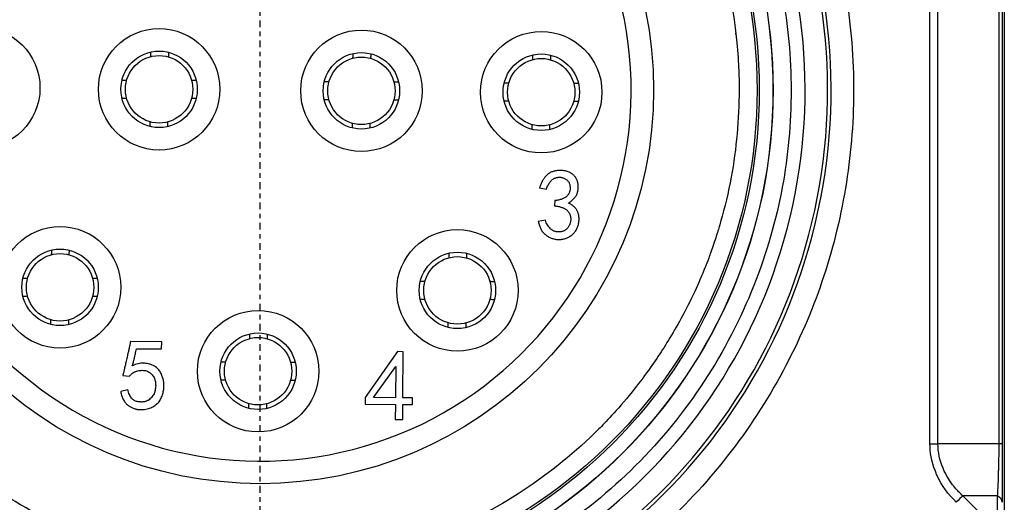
# Model space of a CAD drawing. Header units: millimetres. Extents: x 0 to 3390, y 0 to 1680.
# Tile 93 of 194: x 1534 to 1555, y 433 to 443. Entities that reach past the tile are written whole.
import ezdxf

# ---------------------------------------------------------------- set-up
doc = ezdxf.new("R2010")
doc.units = ezdxf.units.MM
doc.header["$LTSCALE"] = 0.2
doc.linetypes.add('CENTER2', pattern=[1.125, 0.75, -0.125, 0.125, -0.125])
doc.layers.add('02_Center Line', color=1, linetype='CENTER2')

# ---------------------------------------------------------------- blocks, each defined once
blk = doc.blocks.new('A$C0fba9c1c')
for p, q in [((14.896, 18.486), (14.896, 34.214)), ((15.073, 18.486), (15.073, 34.214)), ((16.427, 34.214), (16.427, 18.486)), ((16.5, 34.214), (16.5, 18.486)), ((10.579, 27.6), (10.564, 27.6)), ((10.57, 25.1), (10.578, 25.1)), ((6.209, 24.177), (6.366, 24.15)), ((6.549, 23.894), (6.548, 23.78)), ((6.343, 23.457), (6.185, 23.432)), ((-2.193, 20.753), (-2.886, 20.759)), ((-2.755, 20.6), (-2.194, 20.595)), ((-2.194, 20.595), (-2.193, 20.753)), ((3.051, 20.535), (2.332, 19.514)), ((3.182, 20.534), (3.051, 20.535)), ((3.174, 19.508), (3.182, 20.534)), ((2.516, 19.513), (3.013, 20.202)), ((3.013, 20.202), (3.008, 19.509)), ((-3.058, 20.006), (-2.909, 19.987)), ((-2.946, 19.689), (-3.105, 19.646)), ((2.332, 19.514), (2.331, 19.365)), ((3.008, 19.509), (2.516, 19.513)), ((3.385, 19.506), (3.174, 19.508)), ((3.384, 19.357), (3.385, 19.506)), ((2.331, 19.365), (3.006, 19.36)), ((3.006, 19.36), (3.004, 19.027)), ((3.171, 19.026), (3.173, 19.359)), ((3.173, 19.359), (3.384, 19.357)), ((3.004, 19.027), (3.171, 19.026)), ((14.896, 18.486), (15.073, 18.486)), ((16.427, 18.486), (15.073, 18.486)), ((16.5, 18.486), (16.427, 18.486)), ((15.5, 17.459), (15.5, 17.46)), ((16.394, 17.331), (15.625, 17.331)), ((16.394, 16.561), (15.625, 17.331)), ((16.394, 17.331), (16.394, 16.561))]:
    blk.add_line(p, q)
for centre, radius in [((0, 26.35), 11.407), ((0, 26.35), 11.403), ((0, 26.35), 11.099), ((0, 26.35), 11.051), ((0, 26.35), 8.75), ((-6.25, 26.398), 1.35), ((-2.25, 26.367), 1.35), ((2.25, 26.333), 1.35), ((6.25, 26.302), 1.35), ((-2.25, 26.367), 0.85), ((2.25, 26.333), 0.85), ((-2.25, 26.367), 0.75), ((2.25, 26.333), 0.75), ((6.25, 26.302), 0.85), ((6.25, 26.302), 0.75), ((-4.453, 21.965), 1.35), ((4.385, 21.897), 1.35), ((-4.453, 21.965), 0.85), ((-4.453, 21.965), 0.75), ((4.385, 21.897), 0.85), ((4.385, 21.897), 0.75), ((-0.048, 20.1), 1.35), ((-0.048, 20.1), 0.85), ((-0.048, 20.1), 0.75)]:
    blk.add_circle(centre, radius)
for radius, start, end in [(12.697, 114.3067, 65.6933), (12.619, 114.4631, 65.5369)]:
    blk.add_arc((0, 26.35), radius, start, end)
for centre, major_axis, ratio, start_param, end_param in [((0, 26.35), (2.909, -11.765), 0.999998, 3.326169, 6.040807), ((0, 26.35), (-2.224, -11.913), 0.999998, 0.184575, 2.899213), ((0, 26.35), (8.231, -0.552), 0.999998, 0.059336, 3.200937), ((0, 26.35), (8.231, -0.552), 0.999998, 3.200928, 6.34253), ((15.48, 17.187), (-0.177, -0.177), 0.000012, 3.756125, 4.711938), ((16.25, 17.187), (0.25, 0), 0.707101, 6.283152, 7.23849)]:
    blk.add_ellipse(centre, major_axis=major_axis, ratio=ratio, start_param=start_param, end_param=end_param)
for points, weights in [([(16.55, 39.9), (16.55, 28.479), (16.55, 15)], [1.00791891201, 1.00791722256, 1.00156864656]), ([(-2.444, 27.195), (-2.444, 27.14), (-2.444, 27.092)], [2.23809523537, 2.35786172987, 2.47368420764]), ([(-2.044, 27.192), (-2.044, 27.137), (-2.044, 27.089)], [2.23809523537, 2.35786173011, 2.47368420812]), ([(2.056, 27.16), (2.056, 27.106), (2.055, 27.057)], [2.2380952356, 2.35786173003, 2.47368420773]), ([(2.456, 27.157), (2.456, 27.102), (2.455, 27.054)], [2.2380952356, 2.35786173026, 2.47368420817]), ([(6.056, 27.13), (6.056, 27.075), (6.055, 27.026)], [2.23809523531, 2.35786172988, 2.47368420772]), ([(6.456, 27.127), (6.456, 27.072), (6.455, 27.023)], [2.23809523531, 2.35786173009, 2.47368420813]), ([(-3.075, 26.574), (-3.02, 26.573), (-2.971, 26.573)], [2.23809523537, 2.35786173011, 2.47368420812]), ([(-1.422, 26.561), (-1.477, 26.561), (-1.526, 26.562)], [2.23809523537, 2.35786172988, 2.47368420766]), ([(1.425, 26.539), (1.48, 26.539), (1.529, 26.538)], [2.2380952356, 2.35786173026, 2.47368420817]), ([(3.078, 26.526), (3.023, 26.527), (2.974, 26.527)], [2.2380952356, 2.35786173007, 2.47368420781]), ([(5.425, 26.508), (5.48, 26.508), (5.529, 26.508)], [2.23809523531, 2.35786173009, 2.47368420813]), ([(7.077, 26.496), (7.023, 26.496), (6.974, 26.496)], [2.23809523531, 2.35786172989, 2.47368420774]), ([(-3.078, 26.174), (-3.023, 26.173), (-2.974, 26.173)], [2.23809523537, 2.35786172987, 2.47368420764]), ([(-1.425, 26.161), (-1.48, 26.161), (-1.529, 26.162)], [2.2380952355, 2.35786173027, 2.4736842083]), ([(1.422, 26.139), (1.477, 26.139), (1.526, 26.138)], [2.2380952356, 2.35786173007, 2.47368420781]), ([(3.075, 26.126), (3.02, 26.127), (2.971, 26.127)], [2.2380952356, 2.35786173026, 2.47368420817]), ([(5.422, 26.108), (5.477, 26.108), (5.525, 26.108)], [2.23809523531, 2.35786172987, 2.47368420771]), ([(7.074, 26.096), (7.02, 26.096), (6.971, 26.097)], [2.23809523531, 2.35786173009, 2.47368420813]), ([(-2.455, 25.646), (-2.456, 25.598), (-2.456, 25.543)], [2.47368420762, 2.35786172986, 2.23809523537]), ([(-2.056, 25.54), (-2.056, 25.594), (-2.055, 25.643)], [2.23809523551, 2.35786173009, 2.47368420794]), ([(2.044, 25.611), (2.044, 25.563), (2.044, 25.508)], [2.4736842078, 2.35786173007, 2.2380952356]), ([(2.444, 25.505), (2.444, 25.56), (2.444, 25.608)], [2.2380952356, 2.35786173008, 2.47368420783]), ([(6.044, 25.581), (6.044, 25.532), (6.043, 25.477)], [2.47368420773, 2.35786172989, 2.23809523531]), ([(6.443, 25.474), (6.444, 25.529), (6.444, 25.578)], [2.23809523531, 2.3578617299, 2.47368420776]), ([(-4.647, 22.792), (-4.647, 22.737), (-4.648, 22.689)], [2.23809523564, 2.35786173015, 2.47368420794]), ([(-4.248, 22.686), (-4.247, 22.734), (-4.247, 22.789)], [2.47368420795, 2.35786173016, 2.23809523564]), ([(4.192, 22.724), (4.191, 22.67), (4.191, 22.621)], [2.23809523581, 2.3578617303, 2.47368420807]), ([(4.591, 22.618), (4.591, 22.667), (4.592, 22.721)], [2.47368420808, 2.35786173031, 2.23809523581]), ([(-5.278, 22.171), (-5.223, 22.171), (-5.174, 22.17)], [2.23809523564, 2.35786173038, 2.47368420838]), ([(-3.626, 22.158), (-3.68, 22.159), (-3.729, 22.159)], [2.23809523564, 2.35786173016, 2.47368420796]), ([(3.561, 22.103), (3.616, 22.103), (3.664, 22.102)], [2.23809523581, 2.35786173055, 2.47368420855]), ([(5.213, 22.09), (5.158, 22.091), (5.11, 22.091)], [2.23809523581, 2.35786173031, 2.47368420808]), ([(-5.281, 21.771), (-5.226, 21.771), (-5.178, 21.77)], [2.23809523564, 2.35786173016, 2.47368420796]), ([(-3.629, 21.758), (-3.683, 21.759), (-3.732, 21.759)], [2.23809523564, 2.35786173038, 2.47368420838]), ([(3.558, 21.703), (3.613, 21.703), (3.661, 21.702)], [2.23809523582, 2.35786173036, 2.47368420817]), ([(5.21, 21.69), (5.155, 21.691), (5.107, 21.691)], [2.23809523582, 2.35786173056, 2.47368420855]), ([(-4.66, 21.14), (-4.659, 21.195), (-4.659, 21.243)], [2.23809523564, 2.35786173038, 2.47368420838]), ([(-4.26, 21.137), (-4.259, 21.192), (-4.259, 21.24)], [2.23809523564, 2.35786173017, 2.47368420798]), ([(4.179, 21.072), (4.179, 21.127), (4.18, 21.176)], [2.23809523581, 2.35786173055, 2.47368420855]), ([(4.579, 21.069), (4.579, 21.124), (4.58, 21.172)], [2.23809523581, 2.35786173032, 2.47368420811]), ([(-0.242, 20.928), (-0.242, 20.873), (-0.242, 20.825)], [2.23809523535, 2.35786172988, 2.47368420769]), ([(0.158, 20.821), (0.158, 20.87), (0.158, 20.925)], [2.47368420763, 2.35786172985, 2.23809523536]), ([(-0.873, 20.307), (-0.818, 20.306), (-0.769, 20.306)], [2.23809523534, 2.35786173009, 2.47368420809]), ([(0.78, 20.294), (0.725, 20.294), (0.676, 20.295)], [2.23809523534, 2.35786172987, 2.47368420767]), ([(-0.876, 19.907), (-0.821, 19.906), (-0.772, 19.906)], [2.23809523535, 2.35786172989, 2.47368420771]), ([(0.777, 19.894), (0.722, 19.894), (0.673, 19.895)], [2.23809523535, 2.3578617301, 2.4736842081]), ([(-0.254, 19.276), (-0.254, 19.33), (-0.253, 19.379)], [2.23809523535, 2.3578617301, 2.4736842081]), ([(0.146, 19.273), (0.146, 19.327), (0.146, 19.376)], [2.23809523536, 2.35786172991, 2.47368420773])]:
    blk.add_rational_spline(points, weights, degree=2)
for points, knots in [([(0, 13.153), (-0.722, 13.153), (-1.428, 13.209), (-2.119, 13.321), (-2.835, 13.438), (-3.548, 13.617), (-4.257, 13.858), (-4.981, 14.105), (-5.679, 14.412), (-6.35, 14.781), (-7.026, 15.152), (-7.665, 15.579), (-8.266, 16.062), (-8.863, 16.541), (-9.42, 17.078), (-9.939, 17.672), (-10.446, 18.253), (-10.894, 18.863), (-11.282, 19.503), (-11.662, 20.128), (-11.987, 20.781), (-12.258, 21.461), (-12.524, 22.126), (-12.734, 22.809), (-12.888, 23.508), (-13.043, 24.213), (-13.14, 24.915), (-13.18, 25.614), (-13.22, 26.339), (-13.199, 27.073), (-13.116, 27.818), (-13.031, 28.578), (-12.88, 29.325), (-12.665, 30.061), (-12.448, 30.801), (-12.169, 31.516), (-11.826, 32.207), (-11.487, 32.893), (-11.083, 33.553), (-10.615, 34.187), (-10.157, 34.807), (-9.657, 35.376), (-9.116, 35.893), (-8.587, 36.398), (-8.02, 36.857), (-7.414, 37.268), (-6.821, 37.67), (-6.2, 38.022), (-5.55, 38.324)], [0, 0, 0, 0, 0.0625, 0.0625, 0.0625, 0.125, 0.125, 0.125, 0.1875, 0.1875, 0.1875, 0.25, 0.25, 0.25, 0.3125, 0.3125, 0.3125, 0.375, 0.375, 0.375, 0.4375, 0.4375, 0.4375, 0.5, 0.5, 0.5, 0.5625, 0.5625, 0.5625, 0.625, 0.625, 0.625, 0.6875, 0.6875, 0.6875, 0.75, 0.75, 0.75, 0.8125, 0.8125, 0.8125, 0.875, 0.875, 0.875, 0.9375, 0.9375, 0.9375, 1, 1, 1, 1]), ([(0, 14.543), (-0.741, 14.543), (-1.461, 14.608), (-2.158, 14.738), (-2.892, 14.874), (-3.621, 15.086), (-4.346, 15.372), (-5.091, 15.667), (-5.8, 16.035), (-6.471, 16.475), (-7.149, 16.919), (-7.775, 17.428), (-8.348, 18.002), (-8.916, 18.569), (-9.428, 19.202), (-9.884, 19.901), (-10.326, 20.58), (-10.691, 21.281), (-10.978, 22.004), (-11.116, 22.355), (-11.241, 22.721), (-11.35, 23.104), (-11.456, 23.475), (-11.543, 23.841), (-11.609, 24.202), (-11.741, 24.911), (-11.806, 25.627), (-11.807, 26.35), (-11.807, 27.091), (-11.742, 27.81), (-11.612, 28.508), (-11.476, 29.242), (-11.264, 29.971), (-10.978, 30.696), (-10.683, 31.441), (-10.315, 32.15), (-9.875, 32.821), (-9.431, 33.499), (-8.922, 34.125), (-8.348, 34.698), (-7.781, 35.266), (-7.148, 35.778), (-6.449, 36.234), (-5.77, 36.676), (-5.069, 37.041), (-4.346, 37.328), (-3.995, 37.466), (-3.629, 37.591), (-3.246, 37.7), (-2.875, 37.806), (-2.509, 37.893), (-2.148, 37.959), (-1.439, 38.091), (-0.723, 38.157), (0, 38.157)], [0, 0, 0, 0, 0.0625, 0.0625, 0.0625, 0.125, 0.125, 0.125, 0.1875, 0.1875, 0.1875, 0.25, 0.25, 0.25, 0.3125, 0.3125, 0.3125, 0.375, 0.375, 0.375, 0.40625, 0.40625, 0.40625, 0.4375, 0.4375, 0.4375, 0.5, 0.5, 0.5, 0.5625, 0.5625, 0.5625, 0.625, 0.625, 0.625, 0.6875, 0.6875, 0.6875, 0.75, 0.75, 0.75, 0.8125, 0.8125, 0.8125, 0.875, 0.875, 0.875, 0.90625, 0.90625, 0.90625, 0.9375, 0.9375, 0.9375, 1, 1, 1, 1]), ([(5.55, 38.324), (6.205, 38.02), (6.822, 37.672), (7.402, 37.28), (8.003, 36.873), (8.574, 36.411), (9.116, 35.893), (9.669, 35.365), (10.172, 34.793), (10.627, 34.176), (11.084, 33.555), (11.484, 32.899), (11.826, 32.207), (12.166, 31.522), (12.446, 30.801), (12.667, 30.044), (12.883, 29.304), (13.032, 28.562), (13.116, 27.818), (13.197, 27.091), (13.218, 26.362), (13.178, 25.63), (13.139, 24.915), (13.042, 24.208), (12.888, 23.508), (12.733, 22.804), (12.526, 22.126), (12.267, 21.476), (11.999, 20.801), (11.671, 20.143), (11.282, 19.503), (10.885, 18.849), (10.435, 18.234), (9.93, 17.657), (9.422, 17.077), (8.868, 16.546), (8.266, 16.062), (7.67, 15.583), (7.026, 15.154), (6.334, 14.776), (5.658, 14.406), (4.966, 14.1), (4.257, 13.858), (3.565, 13.622), (2.858, 13.445), (2.135, 13.326), (1.428, 13.211), (0.717, 13.153), (0, 13.153)], [0, 0, 0, 0, 0.0625, 0.0625, 0.0625, 0.125, 0.125, 0.125, 0.1875, 0.1875, 0.1875, 0.25, 0.25, 0.25, 0.3125, 0.3125, 0.3125, 0.375, 0.375, 0.375, 0.4375, 0.4375, 0.4375, 0.5, 0.5, 0.5, 0.5625, 0.5625, 0.5625, 0.625, 0.625, 0.625, 0.6875, 0.6875, 0.6875, 0.75, 0.75, 0.75, 0.8125, 0.8125, 0.8125, 0.875, 0.875, 0.875, 0.9375, 0.9375, 0.9375, 1, 1, 1, 1]), ([(0, 38.157), (0.741, 38.157), (1.461, 38.092), (2.158, 37.962), (2.892, 37.826), (3.621, 37.614), (4.346, 37.328), (5.091, 37.033), (5.8, 36.665), (6.471, 36.225), (7.149, 35.781), (7.775, 35.272), (8.348, 34.698), (8.916, 34.131), (9.428, 33.498), (9.884, 32.799), (10.326, 32.12), (10.691, 31.419), (10.978, 30.696), (11.116, 30.345), (11.241, 29.979), (11.35, 29.596), (11.456, 29.225), (11.543, 28.859), (11.609, 28.498), (11.741, 27.789), (11.806, 27.073), (11.807, 26.35), (11.807, 25.609), (11.742, 24.89), (11.612, 24.192), (11.476, 23.458), (11.264, 22.729), (10.978, 22.004), (10.683, 21.259), (10.315, 20.55), (9.875, 19.879), (9.431, 19.201), (8.922, 18.575), (8.348, 18.002), (7.781, 17.434), (7.148, 16.922), (6.449, 16.466), (5.77, 16.024), (5.069, 15.659), (4.346, 15.372), (3.995, 15.234), (3.629, 15.109), (3.246, 15), (2.875, 14.894), (2.509, 14.807), (2.148, 14.741), (1.439, 14.609), (0.723, 14.543), (0, 14.543)], [0, 0, 0, 0, 0.0625, 0.0625, 0.0625, 0.125, 0.125, 0.125, 0.1875, 0.1875, 0.1875, 0.25, 0.25, 0.25, 0.3125, 0.3125, 0.3125, 0.375, 0.375, 0.375, 0.40625, 0.40625, 0.40625, 0.4375, 0.4375, 0.4375, 0.5, 0.5, 0.5, 0.5625, 0.5625, 0.5625, 0.625, 0.625, 0.625, 0.6875, 0.6875, 0.6875, 0.75, 0.75, 0.75, 0.8125, 0.8125, 0.8125, 0.875, 0.875, 0.875, 0.90625, 0.90625, 0.90625, 0.9375, 0.9375, 0.9375, 1, 1, 1, 1]), ([(0, 15.699), (-0.65, 15.699), (-1.299, 15.758), (-1.938, 15.876), (-2.272, 15.938), (-2.603, 16.016), (-2.929, 16.111), (-2.958, 16.119), (-3.015, 16.135), (-3.099, 16.161), (-3.182, 16.186), (-3.293, 16.221), (-3.43, 16.267), (-3.554, 16.309), (-3.656, 16.346), (-3.738, 16.376), (-3.819, 16.407), (-3.88, 16.43), (-3.921, 16.446), (-3.998, 16.477), (-4.118, 16.525), (-4.279, 16.596), (-4.44, 16.667), (-4.642, 16.761), (-4.88, 16.885), (-5.25, 17.077), (-5.56, 17.265), (-5.818, 17.433), (-5.944, 17.516), (-6.083, 17.61), (-6.232, 17.717), (-6.381, 17.824), (-6.541, 17.945), (-6.71, 18.081), (-6.922, 18.252), (-7.094, 18.404), (-7.229, 18.528), (-7.365, 18.653), (-7.464, 18.751), (-7.532, 18.818), (-8.044, 19.331), (-8.504, 19.896), (-8.903, 20.502), (-9.301, 21.108), (-9.637, 21.755), (-9.904, 22.429), (-9.938, 22.515), (-9.986, 22.64), (-10.045, 22.805), (-10.103, 22.97), (-10.172, 23.175), (-10.244, 23.423), (-10.353, 23.801), (-10.425, 24.13), (-10.476, 24.403), (-10.525, 24.669), (-10.575, 24.993), (-10.609, 25.376), (-10.63, 25.615), (-10.64, 25.817), (-10.646, 25.979), (-10.651, 26.141), (-10.651, 26.265), (-10.651, 26.35), (-10.651, 27), (-10.592, 27.649), (-10.474, 28.288), (-10.412, 28.622), (-10.334, 28.953), (-10.239, 29.279), (-10.231, 29.308), (-10.215, 29.364), (-10.19, 29.448), (-10.164, 29.532), (-10.13, 29.643), (-10.083, 29.78), (-10.041, 29.904), (-10.004, 30.006), (-9.974, 30.088), (-9.943, 30.169), (-9.92, 30.23), (-9.904, 30.271), (-9.873, 30.348), (-9.825, 30.468), (-9.754, 30.629), (-9.683, 30.79), (-9.589, 30.992), (-9.465, 31.23), (-9.273, 31.6), (-9.085, 31.91), (-8.917, 32.168), (-8.834, 32.294), (-8.74, 32.433), (-8.633, 32.582), (-8.526, 32.731), (-8.405, 32.891), (-8.269, 33.06), (-8.098, 33.272), (-7.946, 33.444), (-7.822, 33.579), (-7.697, 33.715), (-7.599, 33.814), (-7.532, 33.882), (-7.019, 34.394), (-6.454, 34.854), (-5.848, 35.253), (-5.242, 35.651), (-4.595, 35.987), (-3.921, 36.254), (-3.835, 36.287), (-3.71, 36.336), (-3.545, 36.395), (-3.38, 36.453), (-3.175, 36.522), (-2.927, 36.594), (-2.549, 36.703), (-2.221, 36.775), (-1.947, 36.826), (-1.682, 36.875), (-1.358, 36.925), (-0.974, 36.959), (-0.736, 36.98), (-0.535, 36.99), (-0.372, 36.995), (-0.21, 37.001), (-0.086, 37.001), (0, 37.001)], [0, 0, 0, 0, 0.0625, 0.0625, 0.0625, 0.09375, 0.09375, 0.09375, 0.101562, 0.101562, 0.101562, 0.109375, 0.109375, 0.109375, 0.117188, 0.117188, 0.117188, 0.125, 0.125, 0.125, 0.140625, 0.140625, 0.140625, 0.15625, 0.15625, 0.15625, 0.1875, 0.1875, 0.1875, 0.203125, 0.203125, 0.203125, 0.21875, 0.21875, 0.21875, 0.234375, 0.234375, 0.234375, 0.25, 0.25, 0.25, 0.3125, 0.3125, 0.3125, 0.375, 0.375, 0.375, 0.390625, 0.390625, 0.390625, 0.40625, 0.40625, 0.40625, 0.4375, 0.4375, 0.4375, 0.46875, 0.46875, 0.46875, 0.484375, 0.484375, 0.484375, 0.5, 0.5, 0.5, 0.5625, 0.5625, 0.5625, 0.59375, 0.59375, 0.59375, 0.601562, 0.601562, 0.601562, 0.609375, 0.609375, 0.609375, 0.617188, 0.617188, 0.617188, 0.625, 0.625, 0.625, 0.640625, 0.640625, 0.640625, 0.65625, 0.65625, 0.65625, 0.6875, 0.6875, 0.6875, 0.703125, 0.703125, 0.703125, 0.71875, 0.71875, 0.71875, 0.734375, 0.734375, 0.734375, 0.75, 0.75, 0.75, 0.8125, 0.8125, 0.8125, 0.875, 0.875, 0.875, 0.890625, 0.890625, 0.890625, 0.90625, 0.90625, 0.90625, 0.9375, 0.9375, 0.9375, 0.96875, 0.96875, 0.96875, 0.984375, 0.984375, 0.984375, 1, 1, 1, 1]), ([(0, 37.001), (0.65, 37.001), (1.299, 36.942), (1.938, 36.824), (2.272, 36.762), (2.603, 36.684), (2.929, 36.589), (2.958, 36.581), (3.015, 36.565), (3.099, 36.539), (3.182, 36.514), (3.293, 36.479), (3.43, 36.433), (3.554, 36.391), (3.656, 36.354), (3.738, 36.324), (3.819, 36.293), (3.88, 36.27), (3.921, 36.254), (3.998, 36.223), (4.118, 36.175), (4.279, 36.104), (4.44, 36.033), (4.642, 35.939), (4.88, 35.815), (5.25, 35.623), (5.56, 35.435), (5.818, 35.267), (5.944, 35.184), (6.083, 35.09), (6.232, 34.983), (6.381, 34.876), (6.541, 34.755), (6.71, 34.619), (6.922, 34.448), (7.094, 34.296), (7.229, 34.172), (7.365, 34.047), (7.464, 33.949), (7.532, 33.882), (8.044, 33.369), (8.504, 32.804), (8.903, 32.198), (9.301, 31.592), (9.637, 30.945), (9.904, 30.271), (9.938, 30.185), (9.986, 30.06), (10.045, 29.895), (10.103, 29.73), (10.172, 29.525), (10.244, 29.277), (10.353, 28.899), (10.425, 28.57), (10.476, 28.297), (10.525, 28.031), (10.575, 27.707), (10.609, 27.324), (10.63, 27.085), (10.64, 26.883), (10.646, 26.721), (10.651, 26.559), (10.651, 26.435), (10.651, 26.35), (10.651, 25.7), (10.592, 25.051), (10.474, 24.412), (10.412, 24.078), (10.334, 23.747), (10.239, 23.421), (10.231, 23.392), (10.215, 23.336), (10.19, 23.252), (10.164, 23.168), (10.13, 23.057), (10.083, 22.92), (10.041, 22.796), (10.004, 22.694), (9.974, 22.612), (9.943, 22.531), (9.92, 22.47), (9.904, 22.429), (9.873, 22.352), (9.825, 22.232), (9.754, 22.071), (9.683, 21.91), (9.589, 21.708), (9.465, 21.47), (9.273, 21.1), (9.085, 20.79), (8.917, 20.532), (8.834, 20.406), (8.74, 20.267), (8.633, 20.118), (8.526, 19.969), (8.405, 19.809), (8.269, 19.64), (8.098, 19.428), (7.946, 19.256), (7.822, 19.121), (7.697, 18.985), (7.599, 18.886), (7.532, 18.818), (7.019, 18.306), (6.454, 17.846), (5.848, 17.447), (5.242, 17.049), (4.595, 16.713), (3.921, 16.446), (3.835, 16.413), (3.71, 16.364), (3.545, 16.305), (3.38, 16.247), (3.175, 16.178), (2.927, 16.106), (2.549, 15.997), (2.221, 15.925), (1.947, 15.874), (1.682, 15.825), (1.358, 15.775), (0.974, 15.741), (0.736, 15.72), (0.535, 15.71), (0.372, 15.705), (0.21, 15.699), (0.086, 15.699), (0, 15.699)], [0, 0, 0, 0, 0.0625, 0.0625, 0.0625, 0.09375, 0.09375, 0.09375, 0.101562, 0.101562, 0.101562, 0.109375, 0.109375, 0.109375, 0.117188, 0.117188, 0.117188, 0.125, 0.125, 0.125, 0.140625, 0.140625, 0.140625, 0.15625, 0.15625, 0.15625, 0.1875, 0.1875, 0.1875, 0.203125, 0.203125, 0.203125, 0.21875, 0.21875, 0.21875, 0.234375, 0.234375, 0.234375, 0.25, 0.25, 0.25, 0.3125, 0.3125, 0.3125, 0.375, 0.375, 0.375, 0.390625, 0.390625, 0.390625, 0.40625, 0.40625, 0.40625, 0.4375, 0.4375, 0.4375, 0.46875, 0.46875, 0.46875, 0.484375, 0.484375, 0.484375, 0.5, 0.5, 0.5, 0.5625, 0.5625, 0.5625, 0.59375, 0.59375, 0.59375, 0.601562, 0.601562, 0.601562, 0.609375, 0.609375, 0.609375, 0.617188, 0.617188, 0.617188, 0.625, 0.625, 0.625, 0.640625, 0.640625, 0.640625, 0.65625, 0.65625, 0.65625, 0.6875, 0.6875, 0.6875, 0.703125, 0.703125, 0.703125, 0.71875, 0.71875, 0.71875, 0.734375, 0.734375, 0.734375, 0.75, 0.75, 0.75, 0.8125, 0.8125, 0.8125, 0.875, 0.875, 0.875, 0.890625, 0.890625, 0.890625, 0.90625, 0.90625, 0.90625, 0.9375, 0.9375, 0.9375, 0.96875, 0.96875, 0.96875, 0.984375, 0.984375, 0.984375, 1, 1, 1, 1]), ([(6.855, 23.839), (6.869, 23.848), (6.895, 23.865), (6.93, 23.893), (6.962, 23.921), (6.99, 23.951), (7.013, 23.982), (7.033, 24.015), (7.048, 24.048), (7.059, 24.083), (7.067, 24.117), (7.072, 24.151), (7.075, 24.185), (7.075, 24.218), (7.072, 24.25), (7.067, 24.281), (7.059, 24.312), (7.048, 24.342), (7.035, 24.37), (7.02, 24.398), (7.003, 24.423), (6.983, 24.446), (6.961, 24.467), (6.937, 24.487), (6.911, 24.504), (6.883, 24.519), (6.852, 24.532), (6.821, 24.544), (6.788, 24.552), (6.754, 24.559), (6.719, 24.562), (6.682, 24.564), (6.645, 24.563), (6.606, 24.561), (6.568, 24.555), (6.532, 24.547), (6.497, 24.536), (6.464, 24.523), (6.434, 24.506), (6.406, 24.487), (6.379, 24.465), (6.347, 24.431), (6.31, 24.384), (6.27, 24.322), (6.236, 24.252), (6.218, 24.203), (6.209, 24.177)], [0, 0, 0, 0, 0.028078, 0.054498, 0.079548, 0.103395, 0.126116, 0.148209, 0.169675, 0.1908, 0.211626, 0.231809, 0.251264, 0.270484, 0.28921, 0.30795, 0.326458, 0.345057, 0.36353, 0.381681, 0.399421, 0.417233, 0.434864, 0.452873, 0.47119, 0.490173, 0.509438, 0.528997, 0.548842, 0.56896, 0.589806, 0.61114, 0.63303, 0.655944, 0.678657, 0.700536, 0.721719, 0.742258, 0.762533, 0.782643, 0.802622, 0.822944, 0.864433, 0.907517, 0.952539, 1, 1, 1, 1]), ([(6.366, 24.15), (6.372, 24.166), (6.384, 24.197), (6.404, 24.24), (6.426, 24.278), (6.448, 24.311), (6.473, 24.339), (6.499, 24.363), (6.527, 24.382), (6.556, 24.394), (6.586, 24.404), (6.615, 24.409), (6.644, 24.413), (6.672, 24.412), (6.7, 24.409), (6.727, 24.402), (6.754, 24.392), (6.78, 24.379), (6.805, 24.364), (6.827, 24.346), (6.846, 24.326), (6.862, 24.304), (6.874, 24.279), (6.884, 24.253), (6.89, 24.224), (6.893, 24.194), (6.894, 24.163), (6.892, 24.134), (6.886, 24.106), (6.878, 24.079), (6.867, 24.054), (6.853, 24.03), (6.837, 24.008), (6.817, 23.988), (6.794, 23.969), (6.768, 23.952), (6.739, 23.937), (6.707, 23.925), (6.672, 23.914), (6.634, 23.906), (6.592, 23.898), (6.563, 23.895), (6.549, 23.894)], [0, 0, 0, 0, 0.039726, 0.076232, 0.109955, 0.14122, 0.169867, 0.196887, 0.222372, 0.246972, 0.27071, 0.293557, 0.315791, 0.337634, 0.35912, 0.380741, 0.402897, 0.425693, 0.448126, 0.46973, 0.490861, 0.5117, 0.532922, 0.554607, 0.577075, 0.601084, 0.624939, 0.647834, 0.669794, 0.691244, 0.712275, 0.733201, 0.754391, 0.776232, 0.798861, 0.822605, 0.847533, 0.874339, 0.902525, 0.932971, 0.965373, 1, 1, 1, 1]), ([(6.185, 23.432), (6.188, 23.416), (6.194, 23.386), (6.207, 23.341), (6.222, 23.3), (6.24, 23.262), (6.261, 23.226), (6.285, 23.193), (6.311, 23.163), (6.341, 23.136), (6.372, 23.112), (6.404, 23.092), (6.438, 23.073), (6.474, 23.059), (6.511, 23.046), (6.549, 23.038), (6.589, 23.031), (6.63, 23.029), (6.671, 23.029), (6.711, 23.033), (6.75, 23.04), (6.788, 23.05), (6.825, 23.065), (6.861, 23.082), (6.896, 23.103), (6.929, 23.127), (6.96, 23.154), (6.988, 23.184), (7.013, 23.215), (7.034, 23.249), (7.052, 23.284), (7.067, 23.322), (7.078, 23.362), (7.085, 23.403), (7.089, 23.444), (7.091, 23.484), (7.09, 23.521), (7.086, 23.557), (7.08, 23.591), (7.07, 23.622), (7.058, 23.652), (7.038, 23.689), (7.008, 23.73), (6.964, 23.774), (6.913, 23.811), (6.875, 23.83), (6.855, 23.839)], [0, 0, 0, 0, 0.026067, 0.050983, 0.075009, 0.097964, 0.120422, 0.142437, 0.164114, 0.18566, 0.207143, 0.228059, 0.249035, 0.270067, 0.291054, 0.312436, 0.33426, 0.356602, 0.379079, 0.400967, 0.422589, 0.443931, 0.465391, 0.487154, 0.509159, 0.531811, 0.554384, 0.57642, 0.597979, 0.619682, 0.641208, 0.663101, 0.685467, 0.70845, 0.731394, 0.752995, 0.773542, 0.792948, 0.81155, 0.829518, 0.846969, 0.863917, 0.897329, 0.930741, 0.964623, 1, 1, 1, 1]), ([(6.548, 23.78), (6.562, 23.778), (6.591, 23.773), (6.633, 23.764), (6.671, 23.754), (6.706, 23.743), (6.738, 23.731), (6.766, 23.717), (6.792, 23.703), (6.815, 23.686), (6.834, 23.669), (6.852, 23.65), (6.867, 23.629), (6.879, 23.606), (6.89, 23.582), (6.897, 23.557), (6.903, 23.529), (6.905, 23.501), (6.906, 23.472), (6.904, 23.443), (6.9, 23.416), (6.894, 23.389), (6.885, 23.363), (6.873, 23.338), (6.859, 23.314), (6.842, 23.291), (6.824, 23.269), (6.804, 23.25), (6.782, 23.234), (6.76, 23.221), (6.735, 23.21), (6.709, 23.202), (6.682, 23.198), (6.653, 23.195), (6.624, 23.196), (6.596, 23.199), (6.57, 23.203), (6.544, 23.212), (6.52, 23.221), (6.497, 23.235), (6.476, 23.25), (6.449, 23.273), (6.419, 23.307), (6.387, 23.352), (6.361, 23.402), (6.349, 23.439), (6.343, 23.457)], [0, 0, 0, 0, 0.03266, 0.063172, 0.09183, 0.118186, 0.143146, 0.165997, 0.187396, 0.207316, 0.226159, 0.244812, 0.263173, 0.281828, 0.300589, 0.320023, 0.340013, 0.361093, 0.382289, 0.4028, 0.423006, 0.442872, 0.462746, 0.482654, 0.503003, 0.523636, 0.544189, 0.564001, 0.583349, 0.602564, 0.62185, 0.641284, 0.661411, 0.682444, 0.703394, 0.723723, 0.743344, 0.762553, 0.781348, 0.800209, 0.819144, 0.838522, 0.877836, 0.917212, 0.95785, 1, 1, 1, 1]), ([(-2.886, 20.759), (-2.892, 20.73), (-2.904, 20.675), (-2.921, 20.595), (-2.939, 20.52), (-2.954, 20.451), (-2.968, 20.386), (-2.982, 20.326), (-2.994, 20.271), (-3.006, 20.222), (-3.016, 20.177), (-3.025, 20.138), (-3.033, 20.103), (-3.04, 20.074), (-3.046, 20.05), (-3.051, 20.03), (-3.055, 20.016), (-3.057, 20.009), (-3.058, 20.006)], [0, 0, 0, 0, 0.112657, 0.218796, 0.318179, 0.410631, 0.496651, 0.575828, 0.648575, 0.714069, 0.773452, 0.826086, 0.871786, 0.910647, 0.94308, 0.968578, 0.987755, 1, 1, 1, 1]), ([(-2.846, 20.223), (-2.842, 20.235), (-2.834, 20.261), (-2.823, 20.3), (-2.812, 20.343), (-2.8, 20.388), (-2.789, 20.437), (-2.778, 20.489), (-2.766, 20.543), (-2.759, 20.581), (-2.755, 20.6)], [0, 0, 0, 0, 0.098946, 0.204918, 0.3184, 0.439201, 0.568166, 0.704327, 0.84805, 1, 1, 1, 1]), ([(-3.105, 19.646), (-3.101, 19.629), (-3.094, 19.596), (-3.08, 19.549), (-3.063, 19.506), (-3.045, 19.466), (-3.023, 19.431), (-3, 19.399), (-2.974, 19.37), (-2.945, 19.347), (-2.915, 19.326), (-2.885, 19.307), (-2.855, 19.291), (-2.824, 19.278), (-2.792, 19.266), (-2.761, 19.258), (-2.728, 19.252), (-2.685, 19.247), (-2.633, 19.246), (-2.572, 19.249), (-2.516, 19.26), (-2.463, 19.276), (-2.414, 19.297), (-2.369, 19.322), (-2.328, 19.349), (-2.29, 19.38), (-2.257, 19.415), (-2.228, 19.455), (-2.203, 19.499), (-2.184, 19.547), (-2.168, 19.597), (-2.156, 19.646), (-2.147, 19.695), (-2.143, 19.744), (-2.142, 19.791), (-2.144, 19.837), (-2.15, 19.881), (-2.159, 19.924), (-2.172, 19.966), (-2.187, 20.008), (-2.206, 20.05), (-2.228, 20.092), (-2.255, 20.132), (-2.29, 20.168), (-2.333, 20.199), (-2.381, 20.225), (-2.433, 20.247), (-2.488, 20.263), (-2.543, 20.274), (-2.6, 20.279), (-2.659, 20.278), (-2.72, 20.268), (-2.783, 20.25), (-2.824, 20.232), (-2.846, 20.223)], [0, 0, 0, 0, 0.020776, 0.040327, 0.058833, 0.076104, 0.092684, 0.108416, 0.123637, 0.138454, 0.152977, 0.167045, 0.180722, 0.19413, 0.20745, 0.220557, 0.233596, 0.246762, 0.272296, 0.296209, 0.319159, 0.341044, 0.362162, 0.382464, 0.402233, 0.421546, 0.440708, 0.460202, 0.480152, 0.500896, 0.521923, 0.542291, 0.562125, 0.581507, 0.600427, 0.618729, 0.636395, 0.653755, 0.671095, 0.688977, 0.707241, 0.726085, 0.745354, 0.765146, 0.78583, 0.808035, 0.830944, 0.853498, 0.875914, 0.898546, 0.921755, 0.946191, 0.972109, 1, 1, 1, 1]), ([(-2.909, 19.987), (-2.903, 19.995), (-2.891, 20.01), (-2.872, 20.031), (-2.851, 20.049), (-2.829, 20.066), (-2.805, 20.08), (-2.781, 20.092), (-2.755, 20.101), (-2.72, 20.111), (-2.676, 20.118), (-2.625, 20.122), (-2.577, 20.118), (-2.531, 20.108), (-2.489, 20.091), (-2.45, 20.068), (-2.416, 20.037), (-2.386, 20.001), (-2.361, 19.959), (-2.342, 19.912), (-2.331, 19.861), (-2.326, 19.807), (-2.327, 19.752), (-2.334, 19.699), (-2.345, 19.648), (-2.362, 19.601), (-2.386, 19.557), (-2.416, 19.517), (-2.453, 19.482), (-2.489, 19.457), (-2.52, 19.439), (-2.546, 19.43), (-2.574, 19.422), (-2.604, 19.417), (-2.635, 19.415), (-2.668, 19.416), (-2.702, 19.418), (-2.738, 19.424), (-2.774, 19.433), (-2.808, 19.45), (-2.838, 19.474), (-2.866, 19.504), (-2.891, 19.541), (-2.913, 19.584), (-2.932, 19.634), (-2.941, 19.67), (-2.946, 19.689)], [0, 0, 0, 0, 0.016075, 0.031671, 0.046774, 0.061742, 0.076743, 0.09161, 0.106466, 0.121826, 0.151464, 0.179265, 0.205648, 0.230927, 0.255587, 0.279824, 0.304775, 0.330633, 0.357188, 0.384456, 0.412784, 0.442979, 0.47338, 0.502553, 0.530801, 0.558353, 0.585469, 0.612383, 0.640043, 0.66881, 0.683764, 0.69885, 0.714551, 0.730802, 0.74775, 0.765705, 0.78478, 0.804893, 0.825333, 0.845606, 0.866406, 0.888664, 0.912579, 0.939057, 0.968108, 1, 1, 1, 1]), ([(15.48, 17.187), (15.308, 17.358), (15.159, 17.559), (15.055, 17.784), (15.041, 17.815), (15.028, 17.846), (15.016, 17.877), (14.929, 18.098), (14.897, 18.307), (14.896, 18.486)], [-1, -1, -1, -1, -0.5, -0.5, -0.5, -0.4388659, -0.4388659, -0.4388659, -0.0000003, -0.0000003, -0.0000003, -0.0000003]), ([(15.625, 17.331), (15.621, 17.334), (15.601, 17.353), (15.566, 17.388), (15.527, 17.428), (15.469, 17.489), (15.401, 17.578), (15.313, 17.694), (15.26, 17.791), (15.226, 17.859), (15.212, 17.887), (15.199, 17.915), (15.187, 17.944), (15.115, 18.116), (15.074, 18.3), (15.073, 18.486)], [0.000005, 0.000005, 0.000005, 0.000005, 0.1178899, 0.1178899, 0.1178899, 0.25, 0.25, 0.25, 0.5, 0.5, 0.5, 0.5722247, 0.5722247, 0.5722247, 1, 1, 1, 1]), ([(16.427, 18.486), (16.427, 18.452), (16.427, 18.418), (16.427, 18.384), (16.426, 18.234), (16.423, 18.085), (16.419, 17.946), (16.418, 17.916), (16.417, 17.887), (16.416, 17.859), (16.415, 17.832), (16.413, 17.731), (16.407, 17.578), (16.403, 17.489), (16.4, 17.428), (16.398, 17.388), (16.396, 17.354), (16.395, 17.336), (16.394, 17.331)], [0, 0, 0, 0, 0.0783485, 0.0783485, 0.0783485, 0.4263239, 0.4263239, 0.4263239, 0.5, 0.5, 0.5, 0.75, 0.75, 0.75, 0.8855779, 0.8855779, 0.8855779, 0.9999935, 0.9999935, 0.9999935, 0.9999935]), ([(16.5, 18.469), (16.5, 18.293), (16.501, 18.09), (16.501, 17.879), (16.501, 17.852), (16.501, 17.825), (16.501, 17.798)], [-0.9867886, -0.9867886, -0.9867886, -0.9867886, -0.5625416, -0.5625416, -0.5625416, -0.5089107, -0.5089107, -0.5089107, -0.5089107]), ([(16.501, 17.798), (16.501, 17.621), (16.501, 17.456), (16.5, 17.28), (16.5, 17.251), (16.5, 17.224)], [0, 0, 0, 0, 0.0583112, 0.0583112, 0.0698419, 0.0698419, 0.0698419, 0.0698419])]:
    blk.add_open_spline(points, degree=3, knots=knots)
for points in [[(16.5, 18.486), (16.5, 18.48), (16.5, 18.475), (16.5, 18.469)], [(16.5, 17.223), (16.5, 17.2), (16.5, 17.189), (16.5, 17.187)]]:
    blk.add_open_spline(points, degree=3)
at = {"layer": '02_Center Line'}
blk.add_line((0, -6), (0, 881.3), dxfattribs=at)

msp = doc.modelspace()

# ---------------------------------------------------------------- block references
msp.add_blockref('A$C0fba9c1c', (1538.936, 415.338))

doc.saveas('drawing.dxf')
